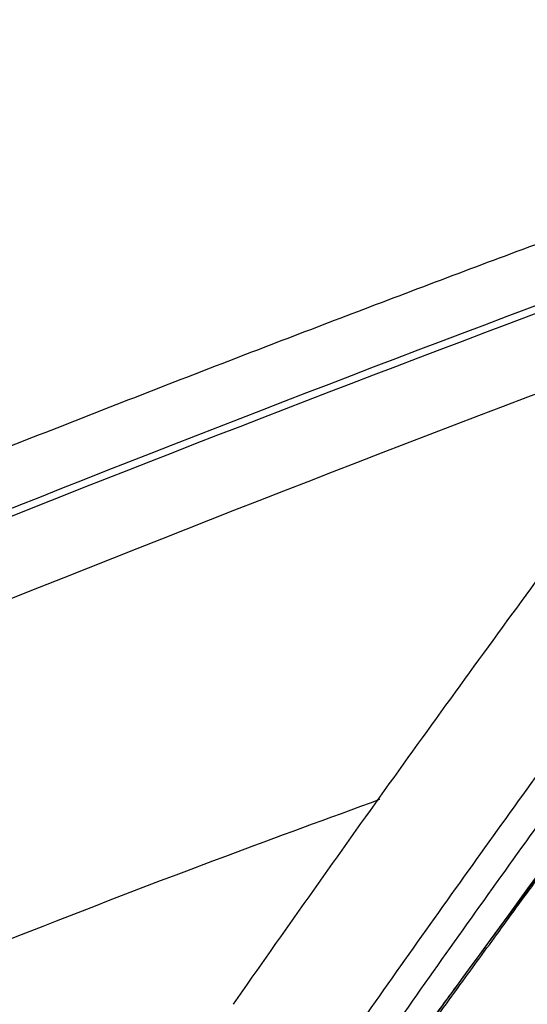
# Model space of a CAD drawing. Header units: millimetres. Extents: x -0.44 to 1.31, y -0.87 to 1.29.
# Tile 108 of 182: x 1.0645 to 1.076, y -0.4414 to -0.4192. Entities that reach past the tile are written whole.
import ezdxf

# ---------------------------------------------------------------- set-up
doc = ezdxf.new("R2010")
doc.units = ezdxf.units.MM

msp = doc.modelspace()

# ---------------------------------------------------------------- linework, layer by layer
at = {"color": 7, "linetype": 'Continuous', "lineweight": 25}
for points, knots in [([(1.02250424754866, -0.4506280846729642), (1.046034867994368, -0.4393931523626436), (1.069595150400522, -0.4296688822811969), (1.116482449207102, -0.4133624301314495), (1.139809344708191, -0.4067802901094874), (1.1628746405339, -0.4018101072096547)], [0, 0, 0, 0, 0.4999999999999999, 0.4999999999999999, 1, 1, 1, 1]), ([(1.083585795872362, -0.4215600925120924), (1.082876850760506, -0.421815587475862), (1.081458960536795, -0.4223265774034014), (1.079331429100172, -0.4231039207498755), (1.077203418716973, -0.4238892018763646), (1.075074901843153, -0.4246831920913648), (1.072945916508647, -0.425485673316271), (1.070816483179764, -0.4262966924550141), (1.068686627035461, -0.427116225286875), (1.066556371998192, -0.4279442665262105), (1.06442574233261, -0.4287808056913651), (1.062294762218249, -0.42962583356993), (1.060163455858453, -0.4304793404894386), (1.058031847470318, -0.4313413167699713), (1.055899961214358, -0.4322117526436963), (1.053767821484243, -0.4330906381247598), (1.051635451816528, -0.4339779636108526), (1.047512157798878, -0.4357098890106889), (1.041113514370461, -0.4384576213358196), (1.033780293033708, -0.4417213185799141), (1.027950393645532, -0.4443902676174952), (1.024359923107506, -0.4460618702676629), (1.021738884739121, -0.4472966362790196), (1.020194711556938, -0.4480291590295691), (1.019342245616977, -0.4484366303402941), (1.019076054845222, -0.4485639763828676), (1.01885166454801, -0.4486795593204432), (1.018524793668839, -0.4488601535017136), (1.018140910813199, -0.4490969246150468), (1.017717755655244, -0.449397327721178), (1.017333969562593, -0.4497135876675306), (1.016994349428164, -0.4500442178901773), (1.016695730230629, -0.450386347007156), (1.016537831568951, -0.4506226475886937), (1.016458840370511, -0.4507408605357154)], [0, 0, 0, 0, 0.0312650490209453, 0.0625300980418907, 0.0937951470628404, 0.12506019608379, 0.1563252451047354, 0.1875902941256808, 0.2188553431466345, 0.25012039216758, 0.2813854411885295, 0.3126504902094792, 0.3439155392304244, 0.3751805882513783, 0.4064456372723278, 0.4377106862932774, 0.468975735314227, 0.5002407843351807, 0.6190620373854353, 0.750342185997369, 0.8226465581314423, 0.8753862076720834, 0.9082063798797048, 0.9379160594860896, 0.9432589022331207, 0.9457295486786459, 0.9496314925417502, 0.95348376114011, 0.9611679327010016, 0.9688892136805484, 0.9766378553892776, 0.9844153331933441, 0.9922035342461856, 1, 1, 1, 1]), ([(1.020717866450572, -0.4493056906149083), (1.026082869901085, -0.4467441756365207), (1.031448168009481, -0.4442616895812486), (1.042179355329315, -0.439454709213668), (1.047545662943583, -0.4371300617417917), (1.063636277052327, -0.4303971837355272), (1.074355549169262, -0.426228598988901), (1.085054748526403, -0.4223849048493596)], [0, 0, 0, 0, 0.2500000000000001, 0.2500000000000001, 0.5000000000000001, 0.5000000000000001, 1, 1, 1, 1]), ([(1.020716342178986, -0.4494710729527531), (1.026081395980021, -0.4469110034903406), (1.03144672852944, -0.4444299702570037), (1.042177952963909, -0.4396259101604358), (1.047544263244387, -0.4373027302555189), (1.063634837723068, -0.4305742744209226), (1.074354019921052, -0.4264086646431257), (1.085053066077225, -0.4225679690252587)], [0, 0, 0, 0, 0.2499999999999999, 0.2499999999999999, 0.4999999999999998, 0.4999999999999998, 1, 1, 1, 1]), ([(1.072803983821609, -0.4432839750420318), (1.072937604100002, -0.4430446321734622), (1.073243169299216, -0.442497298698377), (1.073892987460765, -0.4416799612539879), (1.075775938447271, -0.4390858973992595), (1.077710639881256, -0.4365565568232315), (1.079519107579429, -0.4340915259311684), (1.080149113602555, -0.4333241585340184), (1.081587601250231, -0.432865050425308), (1.084217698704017, -0.4319305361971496), (1.086436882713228, -0.4311728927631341), (1.088203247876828, -0.4305698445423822)], [0, 0, 0, 0, 0.0478288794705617, 0.109375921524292, 0.1701633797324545, 0.582772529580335, 0.635792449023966, 0.6887259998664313, 0.7419060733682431, 0.7945694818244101, 1, 1, 1, 1]), ([(1.072843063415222, -0.4433368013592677), (1.072884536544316, -0.4432349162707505), (1.073025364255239, -0.4428889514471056), (1.073492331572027, -0.4423456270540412), (1.073965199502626, -0.4416547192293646), (1.074592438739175, -0.4407990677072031), (1.075349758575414, -0.4397533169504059), (1.076259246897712, -0.4385128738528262), (1.077201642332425, -0.4372322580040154), (1.078038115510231, -0.4361043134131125), (1.078755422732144, -0.435135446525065), (1.079262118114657, -0.4344666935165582), (1.079656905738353, -0.4339146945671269), (1.079943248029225, -0.4335895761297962), (1.080261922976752, -0.4333901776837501), (1.0804770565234, -0.4332767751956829), (1.080715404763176, -0.4331692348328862), (1.080969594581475, -0.4330778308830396), (1.081234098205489, -0.4329832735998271), (1.083642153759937, -0.432139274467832), (1.085972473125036, -0.4313374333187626), (1.088203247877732, -0.4305698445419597)], [0, 0, 0, 0, 0.0194996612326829, 0.0662137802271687, 0.1118244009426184, 0.1585831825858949, 0.2404121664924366, 0.3255145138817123, 0.4138907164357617, 0.5055411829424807, 0.5604209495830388, 0.616415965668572, 0.6460039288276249, 0.6760149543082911, 0.6859231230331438, 0.6960983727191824, 0.7066047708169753, 0.7171165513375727, 0.7262162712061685, 0.7379115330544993, 1, 1, 1, 1]), ([(1.076155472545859, -0.4318958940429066), (1.07558810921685, -0.4326698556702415), (1.075020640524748, -0.433445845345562), (1.073885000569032, -0.4350120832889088), (1.073316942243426, -0.4358001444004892), (1.072180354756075, -0.4373869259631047), (1.071611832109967, -0.4381855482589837), (1.070474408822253, -0.439792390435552), (1.069905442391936, -0.4406026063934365), (1.069336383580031, -0.4414155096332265)], [0, 0, 0, 0, 0.25, 0.25, 0.5, 0.5, 0.75, 0.75, 1, 1, 1, 1]), ([(1.07236089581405, -0.4416288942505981), (1.073375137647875, -0.4401867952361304), (1.074388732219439, -0.4387628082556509), (1.075908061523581, -0.4366500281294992), (1.076414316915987, -0.4359499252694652), (1.077426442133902, -0.4345576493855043), (1.077932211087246, -0.4338674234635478), (1.078437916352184, -0.4331784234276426)], [0, 0, 0, 0, 0.4999999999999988, 0.4999999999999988, 0.7499999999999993, 0.7499999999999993, 1, 1, 1, 1]), ([(1.072818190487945, -0.4421525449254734), (1.07383037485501, -0.4407110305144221), (1.074842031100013, -0.4392876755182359), (1.076358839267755, -0.4371758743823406), (1.076864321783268, -0.4364760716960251), (1.077875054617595, -0.4350844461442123), (1.078380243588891, -0.4343945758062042), (1.078885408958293, -0.4337058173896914)], [0, 0, 0, 0, 0.5000000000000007, 0.5000000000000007, 0.7500000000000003, 0.7500000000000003, 1, 1, 1, 1]), ([(1.087379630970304, -0.433621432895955), (1.085816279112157, -0.4341945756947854), (1.084058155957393, -0.4348391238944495), (1.081746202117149, -0.435608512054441), (1.081339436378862, -0.4361600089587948), (1.080739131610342, -0.436904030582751), (1.079837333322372, -0.4380533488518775), (1.078267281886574, -0.4400631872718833), (1.076751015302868, -0.4419698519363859), (1.075624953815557, -0.4435029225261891), (1.075133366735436, -0.4440346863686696), (1.075091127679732, -0.444479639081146), (1.075225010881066, -0.4446817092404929), (1.0752843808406, -0.4447713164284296)], [0, 0, 0, 0, 0.212022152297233, 0.2384370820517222, 0.2912247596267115, 0.344748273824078, 0.4288557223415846, 0.5790459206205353, 0.8472430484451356, 0.9002473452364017, 0.9531056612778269, 0.9792048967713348, 1, 1, 1, 1]), ([(1.072644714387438, -0.4367969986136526), (1.071484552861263, -0.437221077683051), (1.064056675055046, -0.4399362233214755), (1.050318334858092, -0.4456848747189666), (1.03774770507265, -0.4514571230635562), (1.031461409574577, -0.4543436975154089)], [0, 0, 0, 0, 0.0846984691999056, 0.542277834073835, 1, 1, 1, 1]), ([(1.075234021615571, -0.4448333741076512), (1.076290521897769, -0.443455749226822), (1.077346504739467, -0.4420895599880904), (1.078929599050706, -0.4400592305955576), (1.079720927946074, -0.4390488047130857), (1.080643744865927, -0.4378786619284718), (1.081039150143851, -0.4373790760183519), (1.081236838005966, -0.4371296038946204), (1.081304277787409, -0.437046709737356), (1.081428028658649, -0.4368795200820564), (1.081487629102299, -0.4367956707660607), (1.081566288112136, -0.4367144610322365)], [0, 0, 0, 0, 0.4999999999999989, 0.4999999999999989, 0.7499999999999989, 0.8749999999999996, 0.9375, 0.9375, 0.96875, 0.96875, 1, 1, 1, 1])]:
    msp.add_open_spline(points, degree=3, knots=knots, dxfattribs=at)
msp.add_open_spline([(1.072794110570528, -0.4432169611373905), (1.074762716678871, -0.4404628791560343), (1.077056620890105, -0.4373343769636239), (1.079675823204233, -0.4338314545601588)], degree=3, dxfattribs=at)

doc.saveas('drawing.dxf')
